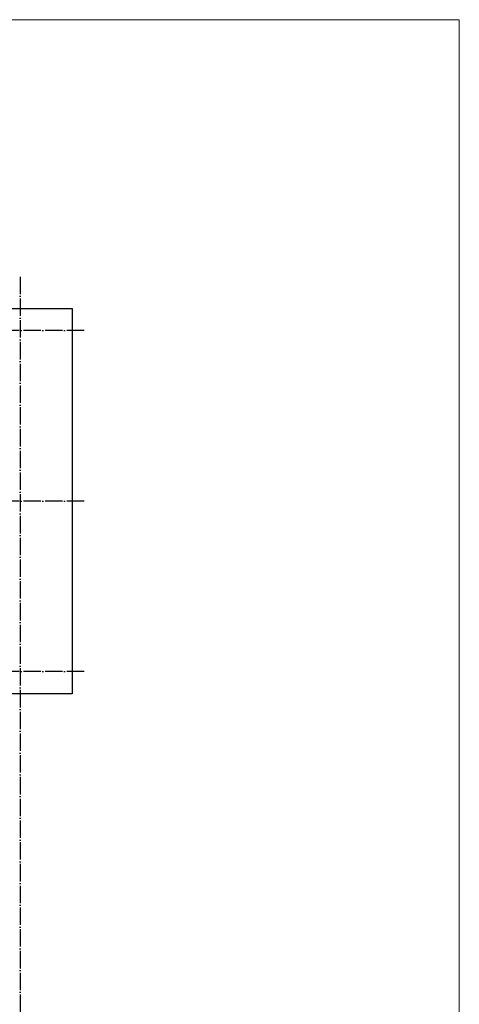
# Model space of a CAD drawing. Header units: millimetres. Extents: x -3483 to 105345, y -283423 to 72284.
# Tile 10 of 165: x 55135 to 65250, y -255949 to -233310. Entities that reach past the tile are written whole.
import ezdxf

# ---------------------------------------------------------------- set-up
doc = ezdxf.new("R2010")
doc.units = ezdxf.units.MM
doc.linetypes.add('______11', pattern=[500, 400, -50, 0, -50])
doc.linetypes.add('______5', pattern=[1100, 800, -100, 100, -100])
doc.layers.add('Standard', color=7, linetype='Continuous', lineweight=25)
doc.layers.add('Фундамент_ общее', color=7, linetype='Continuous', lineweight=35)
doc.layers.add('Осевая линия_ общее', color=7, linetype='______5', lineweight=13, true_color=0xa0a0a0)

msp = doc.modelspace()

# ---------------------------------------------------------------- linework, layer by layer
at = {"layer": 'Standard', "color": 7, "linetype": 'Continuous', "lineweight": 13, "transparency": 33554687}
msp.add_lwpolyline([(39250, -280750), (65250, -280750), (65250, -233310), (39250, -233310), (39250, -280750)], dxfattribs=at)
at = {"layer": 'Осевая линия_ общее', "color": 253, "linetype": '______11', "lineweight": -3, "true_color": 0xa0a0a0, "transparency": 33554687}
for p, q in [((55150, -239220), (55150, -282827.9)), ((56620, -240460), (37142.2, -240460)), ((56620, -244380), (37142.2, -244380)), ((56620, -248300), (37142.2, -248300))]:
    msp.add_line(p, q, dxfattribs=at)
at = {"layer": 'Фундамент_ общее', "color": 7, "lineweight": 25, "transparency": 33554687}
for p, q in [((54500, -239950), (56340, -239950)), ((56340, -239950), (56340, -248810)), ((56340, -248810), (54500, -248810))]:
    msp.add_line(p, q, dxfattribs=at)
at = {"layer": 'Фундамент_ общее', "color": 7, "linetype": 'Continuous', "lineweight": 25, "transparency": 33554687}
for p, q in [((54500, -239950), (56340, -239950)), ((56340, -239950), (56340, -248810)), ((56340, -248810), (54500, -248810))]:
    msp.add_line(p, q, dxfattribs=at)

doc.saveas('drawing.dxf')
